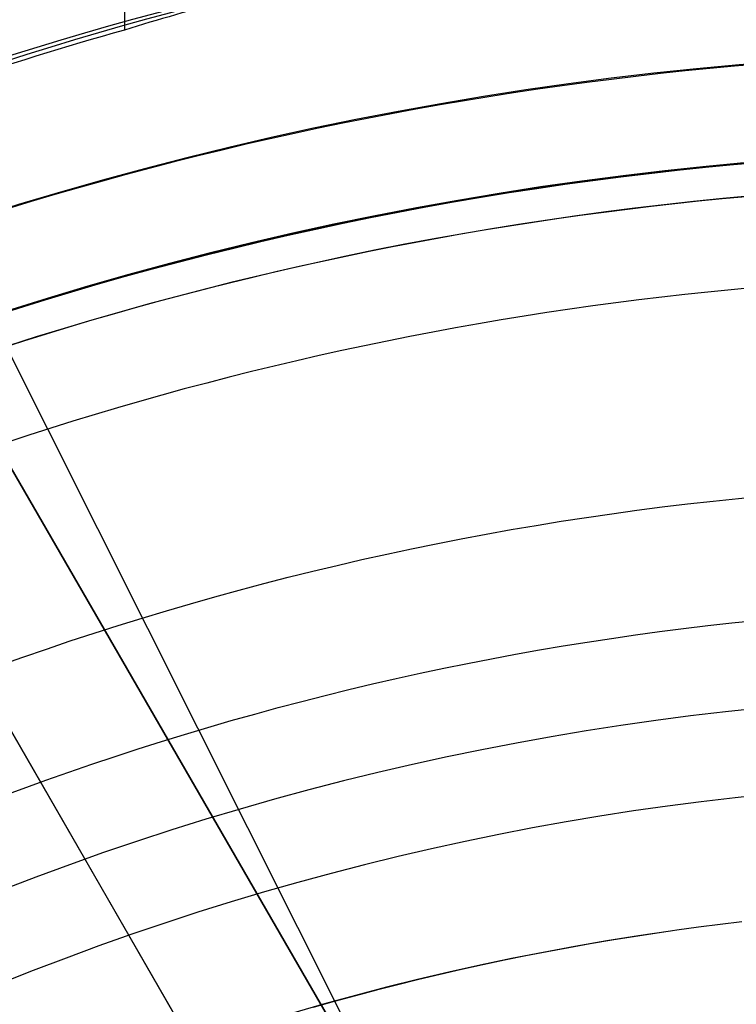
# Model space of a CAD drawing. Extents: x 19499 to 20475, y -6718 to -5871.
# Tile 32 of 60: x 19971 to 19982, y -6362 to -6347. Entities that reach past the tile are written whole.
import ezdxf

# ---------------------------------------------------------------- set-up
doc = ezdxf.new("R2010")
doc.units = 0
doc.layers.get('0').update_dxf_attribs({"linetype": 'CONTINUOUS'})
for name, color, linetype in [('BLANCO_METALICO', 7, 'CONTINUOUS'), ('COLOR', 7, 'CONTINUOUS'), ('LUZ', 7, 'CONTINUOUS')]:
    doc.layers.add(name, color=color, linetype=linetype)

msp = doc.modelspace()

# ---------------------------------------------------------------- linework, layer by layer
msp.add_line((19972.95832383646, -5871.438871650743, 61.05514380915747), (19972.95832382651, -6347.509783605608, 61.05514380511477))
at = {"extrusion": (-0.2249510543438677, -1.11795451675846e-14, 0.9743700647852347)}
msp.add_lwpolyline([(6360.200023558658, 19552.36882843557), (6359.724608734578, 19552.03371077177), (6359.251445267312, 19551.69451949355), (6358.780582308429, 19551.35127798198), (6358.31206871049, 19551.00401044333), (6357.845953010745, 19550.65274190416), (6357.382283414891, 19550.29749820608), (6356.921107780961, 19549.93830600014), (6356.462473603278, 19549.5751927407), (6356.006427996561, 19549.208186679), (6355.553017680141, 19548.83731685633), (6355.102288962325, 19548.46261309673), (6354.654287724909, 19548.08410599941), (6354.209059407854, 19547.7018269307), (6353.766648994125, 19547.31580801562), (6353.327100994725, 19546.92608212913), (6352.890459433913, 19546.53268288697), (6352.456767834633, 19546.13564463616), (6352.026069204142, 19545.73500244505), (6351.598406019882, 19545.33079209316), (6351.173820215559, 19544.92305006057), (6350.752353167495, 19544.51181351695), (6350.334045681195, 19544.09712031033), (6349.918937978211, 19543.67900895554), (6349.507069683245, 19543.25751862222), (6349.098479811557, 19542.83268912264), (6348.693206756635, 19542.40456089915), (6348.291288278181, 19541.97317501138), (6347.892761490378, 19541.53857312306), (6347.497662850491, 19541.10079748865), (6347.106028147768, 19540.6598909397), (6346.717892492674, 19540.21589687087), (6346.333290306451, 19539.76885922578), (6345.952255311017, 19539.31882248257), (6345.574820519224, 19538.86583163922), (6345.20101822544, 19538.4099321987), (6344.830879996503, 19537.95117015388), (6344.464436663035, 19537.48959197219), (6344.101718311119, 19537.02524458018), (6343.742754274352, 19536.55817534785), (6343.387573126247, 19536.08843207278), (6343.036202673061, 19535.61606296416), (6342.688669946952, 19535.14111662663), (6342.345001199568, 19534.66364204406), (6342.005221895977, 19534.18368856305), (6341.669356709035, 19533.70130587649), (6341.33742951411, 19533.21654400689), (6341.009463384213, 19532.72945328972), (6340.685480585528, 19532.24008435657), (6340.365502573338, 19531.7484881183), (6340.049549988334, 19531.25471574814), (6339.737642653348, 19530.75881866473), (6339.429799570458, 19530.26084851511), (6339.1260389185, 19529.76085715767), (6338.826378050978, 19529.25889664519), (6338.530833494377, 19528.75501920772), (6338.239420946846, 19528.24927723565), (6337.952155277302, 19527.74172326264), (6337.669050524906, 19527.23240994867), (6337.390119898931, 19526.72139006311), (6337.115375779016, 19526.2087164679), (6336.844829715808, 19525.69444210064), (6336.578492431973, 19525.17861995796), (6336.31637382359, 19524.66130307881), (6336.058482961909, 19524.14254452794), (6335.804828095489, 19523.62239737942), (6335.555416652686, 19523.10091470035), (6335.310255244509, 19522.5781495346), (6335.069349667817, 19522.0541548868), (6334.832704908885, 19521.52898370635), (6334.600325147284, 19521.00268887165), (6334.372213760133, 19520.4753231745), (6334.148373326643, 19519.94693930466), (6333.928805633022, 19519.41758983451), (6333.713511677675, 19518.88732720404), (6333.502491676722, 19518.35620370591), (6333.295745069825, 19517.82427147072), (6333.093270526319, 19517.29158245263), (6332.895065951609, 19516.75818841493), (6332.701128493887, 19516.22414091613), (6332.511454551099, 19515.68949129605), (6332.326039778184, 19515.15429066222), (6332.144879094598, 19514.61858987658), (6331.967966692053, 19514.08243954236), (6331.795296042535, 19513.54588999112), (6331.626859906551, 19513.00899127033), (6331.462650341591, 19512.47179313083), (6331.302658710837, 19511.93434501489), (6331.146875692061, 19511.39669604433), (6330.995291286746, 19510.85889500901), (6330.847894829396, 19510.32099035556), (6330.70467499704, 19509.78303017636), (6330.565619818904, 19509.24506219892), (6330.430716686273, 19508.70713377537), (6330.299952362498, 19508.1692918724), (6330.173312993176, 19507.6315830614), (6330.050784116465, 19507.09405350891), (6329.932350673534, 19506.55674896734), (6329.817997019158, 19506.01971476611), (6329.70770693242, 19505.48299580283), (6329.601463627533, 19504.94663653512), (6329.499249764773, 19504.41068097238), (6329.401047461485, 19503.87517266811), (6329.306838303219, 19503.34015471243), (6329.216603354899, 19502.80566972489), (6329.130323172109, 19502.27175984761), (6329.047977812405, 19501.73846673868), (6328.969546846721, 19501.20583156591), (6328.895009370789, 19500.67389500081), (6328.824344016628, 19500.14269721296), (6328.757528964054, 19499.61227786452), (6328.694541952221, 19499.0826761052), (6328.635360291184, 19498.5539305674), (6328.579960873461, 19498.02607936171), (6328.528320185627, 19497.49916007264), (6328.480414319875, 19496.97320975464), (6328.436218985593, 19496.44826492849), (6328.39570952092, 19495.9243615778), (6328.358860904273, 19495.40153514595), (6328.325647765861, 19494.87982053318), (6328.296044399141, 19494.35925209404), (6328.270024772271, 19493.83986363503), (6328.247562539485, 19493.32168841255), (6328.228631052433, 19492.80475913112), (6328.213203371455, 19492.28910794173), (6328.201252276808, 19491.77476644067), (6328.192750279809, 19491.26176566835), (6328.187669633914, 19490.75013610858), (6328.185982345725, 19490.23990768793), (6328.187729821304, 19489.7206589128), (6328.192992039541, 19489.1999596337), (6328.201798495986, 19488.67784140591), (6328.214178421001, 19488.15433638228), (6328.23016076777, 19487.62947731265), (6328.249774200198, 19487.10329754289), (6328.273047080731, 19486.57583101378), (6328.300007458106, 19486.0471122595), (6328.330683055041, 19485.51717640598), (6328.36510125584, 19484.98605916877), (6328.403289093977, 19484.45379685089), (6328.445273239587, 19483.9204263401), (6328.491079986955, 19483.38598510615), (6328.540735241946, 19482.85051119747), (6328.594264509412, 19482.31404323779), (6328.651692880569, 19481.77662042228), (6328.713045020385, 19481.23828251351), (6328.778345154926, 19480.69906983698), (6328.847617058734, 19480.15902327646), (6328.920884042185, 19479.61818426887), (6328.998168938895, 19479.076594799), (6329.079494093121, 19478.53429739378), (6329.164881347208, 19477.99133511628), (6329.254352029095, 19477.44775155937), (6329.347926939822, 19476.90359083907), (6329.445626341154, 19476.35889758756), (6329.547469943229, 19475.81371694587), (6329.653476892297, 19475.2680945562), (6329.763665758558, 19474.72207655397), (6329.87805452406, 19474.17570955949), (6329.996660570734, 19473.62904066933), (6330.119500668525, 19473.08211744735), (6330.24659096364, 19472.53498791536), (6330.377946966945, 19471.98770054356), (6330.513583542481, 19471.44030424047), (6330.653514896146, 19470.89284834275), (6330.797754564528, 19470.34538260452), (6330.946315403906, 19469.79795718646), (6331.099209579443, 19469.25062264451), (6331.256448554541, 19468.70342991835), (6331.418043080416, 19468.15643031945), (6331.584003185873, 19467.60967551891), (6331.754338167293, 19467.06321753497), (6331.929056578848, 19466.51710872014), (6332.108166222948, 19465.97140174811), (6332.291674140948, 19465.42614960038), (6332.479586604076, 19464.8814055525), (6332.671909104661, 19464.33722316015), (6332.868646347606, 19463.79365624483), (6333.069802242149, 19463.25075887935), (6333.275379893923, 19462.70858537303), (6333.48538159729, 19462.16719025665), (6333.699808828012, 19461.62662826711), (6333.918662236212, 19461.08695433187), (6334.141941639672, 19460.54822355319), (6334.369646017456, 19460.01049119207), (6334.601773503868, 19459.47381265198), (6334.83832138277, 19458.93824346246), (6335.079286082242, 19458.40383926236), (6335.324663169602, 19457.87065578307), (6335.574447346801, 19457.33874883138), (6335.828632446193, 19456.8081742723), (6336.087211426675, 19456.27898801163), (6336.350176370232, 19455.75124597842), (6336.617518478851, 19455.22500410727), (6336.889228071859, 19454.70031832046), (6337.165294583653, 19454.17724451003), (6337.445706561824, 19453.65583851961), (6337.730451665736, 19453.13615612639), (6338.019516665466, 19452.61825302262), (6338.31288744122, 19452.10218479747), (6338.610548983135, 19451.58800691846), (6338.912485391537, 19451.07577471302), (6339.218679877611, 19450.56554334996), (6339.529114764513, 19450.05736782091), (6339.843771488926, 19449.55130292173), (6340.162630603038, 19449.04740323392), (6340.485671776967, 19448.54572310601), (6340.812873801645, 19448.04631663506), (6341.144214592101, 19447.54923764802), (6341.479671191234, 19447.05453968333), (6341.819219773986, 19446.56227597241), (6342.16283565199, 19446.07249942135), (6342.510493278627, 19445.58526259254), (6342.862166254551, 19445.10061768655), (6343.217827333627, 19444.618616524), (6343.577448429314, 19444.13931052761), (6343.941000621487, 19443.66275070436), (6344.30845416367, 19443.18898762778), (6344.679778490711, 19442.71807142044), (6345.054942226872, 19442.25005173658), (6345.433913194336, 19441.78497774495), (6345.816658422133, 19441.3228981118), (6346.203144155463, 19440.8638609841), (6346.593335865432, 19440.40791397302), (6346.987198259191, 19439.95510413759), (6347.384695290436, 19439.50547796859), (6347.785790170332, 19439.05908137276), (6348.190445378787, 19438.61595965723), (6348.598622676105, 19438.17615751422), (6349.010283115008, 19437.73971900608), (6349.42538705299, 19437.30668755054), (6349.843894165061, 19436.87710590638), (6350.265763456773, 19436.45101615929), (6350.690953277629, 19436.0284597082), (6351.119421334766, 19435.60947725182), (6351.55112470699, 19435.1941087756), (6351.986019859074, 19434.78239353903), (6352.42406265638, 19434.37437006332), (6352.865208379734, 19433.97007611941), (6353.30941174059, 19433.56954871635), (6353.756626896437, 19433.17282409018), (6354.206807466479, 19432.77993769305), (6354.659906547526, 19432.39092418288), (6355.115876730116, 19432.0058174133), (6355.574670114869, 19431.62465042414), (6356.036238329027, 19431.24745543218), (6356.500532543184, 19430.87426382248), (6356.967503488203, 19430.50510614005), (6357.437101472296, 19430.14001208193), (6357.909276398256, 19429.77901048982), (6358.383977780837, 19429.422129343), (6358.861154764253, 19429.06939575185), (6359.340756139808, 19428.72083595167), (6359.822730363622, 19428.37647529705), (6360.307025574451, 19428.03633825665), (6360.793589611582, 19427.70044840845), (6361.282370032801, 19427.3688284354)], dxfattribs=at)
at = {"extrusion": (-0.2249510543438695, -3.015203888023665e-14, 0.9743700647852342)}
msp.add_lwpolyline([(6359.442406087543, 19427.36882843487), (6358.976475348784, 19427.70615198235), (6358.51281594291, 19428.04741172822), (6358.051474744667, 19428.39258390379), (6357.592498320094, 19428.74164396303), (6357.13593291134, 19429.0945665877), (6356.681824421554, 19429.45132569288), (6356.230218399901, 19429.81189443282), (6355.781160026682, 19430.17624520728), (6355.334694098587, 19430.54434966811), (6354.890865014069, 19430.91617872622), (6354.449716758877, 19431.291702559), (6354.011292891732, 19431.67089061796), (6353.57563653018, 19432.05371163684), (6353.14279033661, 19432.44013363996), (6352.71279650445, 19432.83012395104), (6352.285696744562, 19433.22364920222), (6351.861532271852, 19433.62067534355), (6351.440343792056, 19434.02116765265), (6351.022171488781, 19434.42509074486), (6350.607055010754, 19434.83240858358), (6350.195033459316, 19435.24308449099), (6349.786145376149, 19435.65708115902), (6349.380428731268, 19436.07436066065), (6348.977920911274, 19436.49488446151), (6348.578658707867, 19436.91861343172), (6348.182678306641, 19437.34550785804), (6347.790015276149, 19437.77552745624), (6347.400704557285, 19438.20863138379), (6347.014780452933, 19438.64477825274), (6346.632276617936, 19439.0839261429), (6346.253226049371, 19439.52603261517), (6345.877661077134, 19439.97105472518), (6345.505613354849, 19440.41894903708), (6345.137113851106, 19440.8696716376), (6344.772192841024, 19441.32317815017), (6344.410879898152, 19441.77942374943), (6344.05320388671, 19442.23836317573), (6343.699192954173, 19442.69995074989), (6343.348874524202, 19443.1641403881), (6343.002275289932, 19443.63088561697), (6342.659421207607, 19444.10013958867), (6342.320337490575, 19444.57185509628), (6341.985048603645, 19445.04598458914), (6341.653578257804, 19445.52248018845), (6341.325949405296, 19446.00129370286), (6341.002184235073, 19446.4823766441), (6340.682304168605, 19446.96568024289), (6340.366329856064, 19447.45115546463), (6340.054281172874, 19447.93875302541), (6339.746177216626, 19448.42842340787), (6339.442036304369, 19448.92011687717), (6339.141875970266, 19449.41378349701), (6338.845712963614, 19449.90937314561), (6338.553563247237, 19450.40683553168), (6338.265441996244, 19450.90612021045), (6337.981363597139, 19451.40717659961), (6337.701341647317, 19451.90995399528), (6337.4253889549, 19452.41440158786), (6337.153517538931, 19452.92046847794), (6336.885738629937, 19453.42810369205), (6336.622062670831, 19453.93725619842), (6336.362499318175, 19454.44787492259), (6336.107057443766, 19454.95990876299), (6335.855745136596, 19455.47330660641), (6335.608569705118, 19455.98801734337), (6335.365537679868, 19456.50398988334), (6335.126654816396, 19457.02117316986), (6334.891926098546, 19457.53951619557), (6334.661355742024, 19458.05896801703), (6334.434947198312, 19458.57947776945), (6334.212703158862, 19459.10099468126), (6333.994625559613, 19459.62346808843), (6333.780715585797, 19460.14684744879), (6333.57097367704, 19460.67108235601), (6333.365399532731, 19461.19612255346), (6333.163992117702, 19461.72191794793), (6332.96674966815, 19462.24841862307), (6332.773669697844, 19462.77557485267), (6332.58474900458, 19463.30333711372), (6332.399983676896, 19463.83165609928), (6332.219369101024, 19464.36048273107), (6332.042899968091, 19464.88976817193), (6331.870570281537, 19465.41946383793), (6331.702373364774, 19465.94952141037), (6331.538301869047, 19466.47989284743), (6331.378347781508, 19467.01053039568), (6331.222502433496, 19467.54138660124), (6331.070756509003, 19468.07241432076), (6330.923100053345, 19468.60356673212), (6330.779522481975, 19469.13479734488), (6330.640012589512, 19469.66606001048), (6330.504558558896, 19470.19730893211), (6330.373147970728, 19470.72849867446), (6330.245767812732, 19471.25958417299), (6330.122404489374, 19471.79052074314), (6330.003043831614, 19472.32126408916), (6329.887671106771, 19472.85177031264), (6329.776271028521, 19473.38199592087), (6329.668827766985, 19473.91189783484), (6329.565324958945, 19474.44143339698), (6329.465745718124, 19474.97056037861), (6329.370072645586, 19475.49923698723), (6329.278287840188, 19476.02742187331), (6329.190372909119, 19476.55507413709), (6329.1063089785, 19477.08215333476), (6329.026076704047, 19477.60861948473), (6328.949656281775, 19478.13443307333), (6328.87702745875, 19478.65955506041), (6328.80816954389, 19479.18394688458), (6328.743061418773, 19479.70757046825), (6328.681681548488, 19480.2303882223), (6328.624007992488, 19480.75236305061), (6328.570018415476, 19481.27345835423), (6328.51969009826, 19481.79363803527), (6328.472999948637, 19482.31286650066), (6328.429924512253, 19482.83110866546), (6328.390439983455, 19483.34832995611), (6328.354522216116, 19483.86449631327), (6328.322146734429, 19484.37957419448), (6328.293288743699, 19484.89353057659), (6328.267923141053, 19485.40633295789), (6328.246024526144, 19485.91794936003), (6328.227567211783, 19486.42834832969), (6328.212525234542, 19486.93749894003), (6328.20087236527, 19487.44537079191), (6328.19258211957, 19487.95193401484), (6328.187627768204, 19488.45715926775), (6328.185982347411, 19488.96101773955), (6328.187775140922, 19489.48695627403), (6328.193174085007, 19490.0143824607), (6328.202209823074, 19490.54326349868), (6328.214912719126, 19491.07356595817), (6328.231312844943, 19491.60525578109), (6328.251439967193, 19492.1382982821), (6328.275323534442, 19492.67265814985), (6328.302992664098, 19493.2082994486), (6328.334476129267, 19493.74518562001), (6328.369802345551, 19494.28327948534), (6328.408999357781, 19494.82254324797), (6328.452094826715, 19495.36293849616), (6328.499116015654, 19495.90442620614), (6328.550089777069, 19496.44696674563), (6328.605042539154, 19496.99051987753), (6328.664000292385, 19497.53504476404), (6328.726988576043, 19498.08049997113), (6328.794032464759, 19498.62684347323), (6328.865156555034, 19499.17403265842), (6328.94038495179, 19499.72202433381), (6329.01974125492, 19500.27077473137), (6329.10324854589, 19500.82023951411), (6329.190929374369, 19501.37037378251), (6329.282805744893, 19501.92113208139), (6329.378899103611, 19502.47246840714), (6329.479230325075, 19503.02433621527), (6329.583819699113, 19503.57668842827), (6329.692686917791, 19504.12947744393), (6329.805851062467, 19504.68265514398), (6329.923330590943, 19505.23617290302), (6330.045143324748, 19505.78998159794), (6330.171306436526, 19506.34403161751), (6330.301836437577, 19506.89827287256), (6330.436749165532, 19507.45265480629), (6330.57605977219, 19508.0071264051), (6330.719782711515, 19508.56163620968), (6330.867931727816, 19509.11613232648), (6331.020519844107, 19509.67056243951), (6331.177559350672, 19510.22487382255), (6331.339061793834, 19510.77901335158), (6331.505037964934, 19511.33292751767), (6331.675497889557, 19511.88656244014), (6331.85045081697, 19512.43986388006), (6332.029905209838, 19512.99277725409), (6332.213868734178, 19513.54524764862), (6332.402348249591, 19514.09721983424), (6332.595349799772, 19514.64863828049), (6332.792878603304, 19515.19944717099), (6332.994939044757, 19515.74959041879), (6333.201534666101, 19516.29901168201), (6333.412668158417, 19516.84765437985), (6333.62834135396, 19517.39546170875), (6333.848555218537, 19517.94237665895), (6334.073309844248, 19518.4883420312), (6334.302604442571, 19519.03330045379), (6334.536437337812, 19519.57719439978), (6334.774805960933, 19520.11996620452), (6335.017706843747, 19520.66155808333), (6335.265135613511, 19521.20191214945), (6335.517086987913, 19521.74097043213), (6335.773554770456, 19522.27867489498), (6336.034531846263, 19522.81496745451), (6336.30001017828, 19523.34978999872), (6336.569980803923, 19523.88308440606), (6336.844433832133, 19524.4147925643), (6337.123358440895, 19524.94485638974), (6337.406742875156, 19525.47321784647), (6337.694574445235, 19525.99981896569), (6337.986839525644, 19526.5246018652), (6338.283523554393, 19527.047508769), (6338.584611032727, 19527.56848202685), (6338.890085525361, 19528.08746413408), (6339.199929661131, 19528.60439775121), (6339.514125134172, 19529.11922572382), (6339.832652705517, 19529.63189110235), (6340.1554922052, 19530.14233716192), (6340.482622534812, 19530.6505074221), (6340.814021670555, 19531.15634566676), (6341.14966666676, 19531.6597959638), (6341.489533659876, 19532.16080268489), (6341.833597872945, 19532.6593105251), (6342.181833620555, 19533.15526452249), (6342.534214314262, 19533.64861007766), (6342.890712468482, 19534.13929297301), (6343.251299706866, 19534.62725939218), (6343.615946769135, 19535.11245593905), (6343.984623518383, 19535.59482965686), (6344.357298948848, 19536.07432804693), (6344.733941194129, 19536.55089908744), (6345.114517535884, 19537.02449125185), (6345.498994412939, 19537.49505352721), (6345.887337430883, 19537.96253543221), (6346.279511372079, 19538.42688703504), (6346.67548020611, 19538.888058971), (6347.075207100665, 19539.34600245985), (6347.47865443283, 19539.80066932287), (6347.885783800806, 19540.25201199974), (6348.29655603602, 19540.69998356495), (6348.710931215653, 19541.14453774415), (6349.128868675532, 19541.58562892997), (6349.550327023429, 19542.02321219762), (6349.975264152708, 19542.45724332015), (6350.403637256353, 19542.88767878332), (6350.835402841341, 19543.31447580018), (6351.270516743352, 19543.73759232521), (6351.708934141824, 19544.15698706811), (6352.150609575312, 19544.57261950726), (6352.595496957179, 19544.98444990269), (6353.043549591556, 19545.39243930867), (6353.494720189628, 19545.79654958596), (6353.948960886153, 19546.19674341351), (6354.406223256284, 19546.59298429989), (6354.866458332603, 19546.98523659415), (6355.329616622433, 19547.37346549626), (6355.795648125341, 19547.7576370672), (6356.26450235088, 19548.13771823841), (6356.736128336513, 19548.51367682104), (6357.210474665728, 19548.88548151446), (6357.687489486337, 19549.25310191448), (6358.167120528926, 19549.61650852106), (6358.649315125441, 19549.97567274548), (6359.134020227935, 19550.33056691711), (6359.621182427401, 19550.68116428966), (6360.110747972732, 19551.02743904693), (6360.602662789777, 19551.36936630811), (6361.09687250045, 19551.70692213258), (6361.593322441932, 19552.04008352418), (6362.091957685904, 19552.36882843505)], dxfattribs=at)
at = {"extrusion": (-0.22495105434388, -7.42592876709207e-14, 0.9743700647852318)}
msp.add_lwpolyline([(6365.65021169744, 19427.3688284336), (6365.139662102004, 19427.67779683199), (6364.631116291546, 19427.99146154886), (6364.124634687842, 19428.30980361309), (6363.620277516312, 19428.63280297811), (6363.1181047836, 19428.96043852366), (6362.618176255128, 19429.2926880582), (6362.120551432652, 19429.62952832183), (6361.625289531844, 19429.97093498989), (6361.132449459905, 19430.31688267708), (6360.642089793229, 19430.66734494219), (6360.154268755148, 19431.02229429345), (6359.669044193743, 19431.38170219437), (6359.186473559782, 19431.74553907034), (6358.706613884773, 19432.11377431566), (6358.229521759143, 19432.48637630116), (6357.755253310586, 19432.86331238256), (6357.283864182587, 19433.2445489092), (6356.81540951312, 19433.63005123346), (6356.349943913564, 19434.01978372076), (6355.887521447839, 19434.41370976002), (6355.428195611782, 19434.81179177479), (6354.97201931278, 19435.21399123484), (6354.519044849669, 19435.62026866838), (6354.069323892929, 19436.03058367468), (6353.622907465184, 19436.4448949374), (6353.179845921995, 19436.86316023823), (6352.740188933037, 19437.2853364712), (6352.303985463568, 19437.71137965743), (6351.871283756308, 19438.14124496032), (6351.442131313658, 19438.57488670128), (6351.016574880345, 19439.01225837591), (6350.594660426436, 19439.45331267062), (6350.176433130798, 19439.89800147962), (6349.761937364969, 19440.34627592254), (6349.351216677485, 19440.79808636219), (6348.944313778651, 19441.25338242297), (6348.541270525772, 19441.71211300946), (6348.142127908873, 19442.17422632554), (6347.746926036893, 19442.63966989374), (6347.355704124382, 19443.10839057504), (6346.968500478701, 19443.58033458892), (6346.585352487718, 19444.05544753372), (6346.206296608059, 19444.53367440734), (6345.83136835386, 19445.01495962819), (6345.460602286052, 19445.49924705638), (6345.094032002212, 19445.98648001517), (6344.731690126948, 19446.47660131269), (6344.37360830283, 19446.96955326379), (6344.019817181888, 19447.4652777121), (6343.670346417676, 19447.96371605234), (6343.32522465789, 19448.46480925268), (6342.984479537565, 19448.96849787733), (6342.648137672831, 19449.47472210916), (6342.316224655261, 19449.98342177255), (6341.988765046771, 19450.49453635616), (6341.665782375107, 19451.00800503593), (6341.34729912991, 19451.52376669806), (6341.033336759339, 19452.04175996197), (6340.723915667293, 19452.5619232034), (6340.419055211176, 19453.08419457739), (6340.118773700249, 19453.60851204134), (6339.823088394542, 19454.13481337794), (6339.53201550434, 19454.66303621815), (6339.245570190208, 19455.19311806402), (6338.963766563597, 19455.72499631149), (6338.686617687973, 19456.25860827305), (6338.41413558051, 19456.7938912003), (6338.146331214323, 19457.33078230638), (6337.883214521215, 19457.86921878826), (6337.624794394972, 19458.40913784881), (6337.371078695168, 19458.9504767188), (6337.122074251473, 19459.4931726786), (6336.877786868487, 19460.03716307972), (6336.638221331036, 19460.58238536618), (6336.403381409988, 19461.1287770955), (6336.173269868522, 19461.67627595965), (6335.947888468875, 19462.22481980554), (6335.727237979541, 19462.77434665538), (6335.511318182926, 19463.32479472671), (6335.300127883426, 19463.87610245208), (6335.093664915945, 19464.42820849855), (6334.891926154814, 19464.98105178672), (6334.694907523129, 19465.5345715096), (6334.502604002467, 19466.088707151), (6334.315009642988, 19466.64339850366), (6334.132117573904, 19467.198585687), (6333.95392001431, 19467.75420916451), (6333.780408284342, 19468.31020976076), (6333.611572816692, 19468.86652867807), (6333.447403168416, 19469.42310751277), (6333.28788803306, 19469.97988827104), (6333.133015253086, 19470.53681338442), (6332.982771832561, 19471.09382572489), (6332.837143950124, 19471.6508686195), (6332.696116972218, 19472.20788586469), (6332.559675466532, 19472.76482174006), (6332.427803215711, 19473.32162102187), (6332.300483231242, 19473.87822899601), (6332.177697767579, 19474.43459147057), (6332.05942833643, 19474.99065478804), (6331.945655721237, 19475.54636583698), (6331.836359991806, 19476.10167206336), (6331.731520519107, 19476.65652148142), (6331.631115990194, 19477.2108626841), (6331.535124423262, 19477.76464485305), (6331.443523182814, 19478.31781776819), (6331.356288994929, 19478.87033181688), (6331.273397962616, 19479.42213800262), (6331.194825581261, 19479.97318795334), (6331.120546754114, 19480.52343392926), (6331.05053580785, 19481.07282883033), (6330.984766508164, 19481.62132620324), (6330.923212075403, 19482.16888024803), (6330.865845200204, 19482.71544582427), (6330.81263805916, 19483.26097845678), (6330.76356233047, 19483.80543434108), (6330.718589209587, 19484.34877034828), (6330.677689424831, 19484.89094402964), (6330.640833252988, 19485.43191362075), (6330.607990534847, 19485.97163804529), (6330.579130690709, 19486.5100769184), (6330.554222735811, 19487.04719054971), (6330.533235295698, 19487.58293994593), (6330.516136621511, 19488.11728681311), (6330.502894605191, 19488.65019355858), (6330.493476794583, 19489.18162329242), (6330.487850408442, 19489.71153982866), (6330.48598235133, 19490.23990768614), (6330.487781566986, 19490.75844860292), (6330.493200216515, 19491.27848183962), (6330.502269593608, 19491.79997387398), (6330.515020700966, 19492.32289052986), (6330.531484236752, 19492.84719697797), (6330.551690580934, 19493.3728577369), (6330.575669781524, 19493.89983667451), (6330.603451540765, 19494.42809700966), (6330.635065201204, 19494.95760131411), (6330.670539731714, 19495.48831151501), (6330.709903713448, 19496.02018889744), (6330.753185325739, 19496.55319410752), (6330.800412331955, 19497.08728715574), (6330.851612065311, 19497.62242742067), (6330.906811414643, 19498.158573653), (6330.966036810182, 19498.69568398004), (6331.029314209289, 19499.23371591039), (6331.096669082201, 19499.77262633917), (6331.168126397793, 19500.3123715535), (6331.243710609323, 19500.85290723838), (6331.323445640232, 19501.39418848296), (6331.407354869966, 19501.93616978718), (6331.495461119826, 19502.47880506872), (6331.587786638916, 19503.0220476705), (6331.684353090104, 19503.56585036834), (6331.7851815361, 19504.11016537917), (6331.890292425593, 19504.65494436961), (6331.999705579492, 19505.20013846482), (6332.113440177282, 19505.74569825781), (6332.231514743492, 19506.29157381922), (6332.353947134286, 19506.83771470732), (6332.48075452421, 19507.38406997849), (6332.611953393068, 19507.93058819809), (6332.747559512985, 19508.47721745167), (6332.887587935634, 19509.02390535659), (6333.032052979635, 19509.570599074), (6333.180968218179, 19510.11724532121), (6333.334346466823, 19510.66379038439), (6333.492199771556, 19511.21018013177), (6333.65453939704, 19511.75636002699), (6333.821375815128, 19512.30227514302), (6333.99271869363, 19512.84787017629), (6334.168576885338, 19513.39308946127), (6334.348958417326, 19513.93787698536), (6334.53387048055, 19514.48217640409), (6334.723319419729, 19515.02593105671), (6334.917310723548, 19515.56908398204), (6335.115849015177, 19516.11157793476), (6335.318938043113, 19516.65335540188), (6335.526580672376, 19517.19435861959), (6335.738778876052, 19517.73452959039), (6335.955533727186, 19518.27381010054), (6336.176845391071, 19518.81214173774), (6336.402713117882, 19519.34946590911), (6336.633135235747, 19519.88572385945), (6336.868109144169, 19520.42085668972), (6337.107631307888, 19520.95480537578), (6337.351697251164, 19521.48751078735), (6337.600301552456, 19522.01891370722), (6337.853437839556, 19522.54895485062), (6338.111098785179, 19523.07757488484), (6338.373276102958, 19523.60471444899), (6338.639960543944, 19524.13031417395), (6338.911141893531, 19524.65431470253), (6339.186808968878, 19525.17665670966), (6339.466949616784, 19525.69728092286), (6339.751550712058, 19526.21612814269), (6340.040598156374, 19526.73313926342), (6340.334076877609, 19527.24825529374), (6340.631970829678, 19527.76141737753), (6340.934262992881, 19528.27256681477), (6341.240935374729, 19528.78164508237), (6341.551969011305, 19529.28859385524), (6341.867343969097, 19529.79335502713), (6342.187039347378, 19530.2958707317), (6342.51103328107, 19530.7960833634), (6342.839302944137, 19531.29393559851), (6343.171824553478, 19531.78937041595), (6343.508573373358, 19532.28233111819), (6343.849523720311, 19532.77276135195), (6344.194648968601, 19533.26060512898), (6344.543921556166, 19533.74580684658), (6344.897312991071, 19534.22831130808), (6345.254793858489, 19534.70806374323), (6345.61633382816, 19535.18500982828), (6345.981901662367, 19535.65909570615), (6346.351465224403, 19536.13026800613), (6346.724991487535, 19536.59847386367), (6347.102446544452, 19537.06366093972), (6347.483795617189, 19537.52577744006), (6347.869003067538, 19537.98477213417), (6348.258032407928, 19538.44059437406), (6348.650846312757, 19538.89319411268), (6349.047406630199, 19539.34252192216), (6349.447674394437, 19539.78852901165), (6349.851609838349, 19540.23116724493), (6350.259172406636, 19540.67038915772), (6350.670320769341, 19541.10614797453), (6351.085012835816, 19541.5383976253), (6351.503205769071, 19541.96709276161), (6351.924856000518, 19542.39218877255), (6352.3499192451, 19542.81364180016), (6352.778350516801, 19543.23140875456), (6353.210104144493, 19543.64544732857), (6353.645133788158, 19544.05571601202), (6354.083392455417, 19544.46217410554), (6354.524832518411, 19544.86478173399), (6354.96940573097, 19545.26349985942), (6355.417063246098, 19545.65829029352), (6355.867755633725, 19546.04911570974), (6356.32143289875, 19546.4359396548), (6356.77804449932, 19546.81872655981), (6357.237539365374, 19547.1974417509), (6357.699865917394, 19547.5720514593), (6358.164972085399, 19547.94252283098), (6358.632805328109, 19548.30882393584), (6359.103312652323, 19548.67092377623), (6359.576440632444, 19549.02879229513), (6360.052135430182, 19549.3824003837), (6360.530342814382, 19549.73171988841), (6361.011008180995, 19550.07672361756), (6361.49407657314, 19550.4173853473), (6361.979492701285, 19550.7536798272), (6362.467200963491, 19551.08558278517), (6362.957145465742, 19551.41307093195), (6363.449270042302, 19551.73612196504), (6363.943518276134, 19552.05471457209), (6364.439833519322, 19552.36882843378)], dxfattribs=at)
at = {"extrusion": (-0.2249510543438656, 5.193090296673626e-14, 0.9743700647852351)}
msp.add_lwpolyline([(6365.957210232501, 19552.0150576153), (6365.443096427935, 19551.70746831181), (6364.93096886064, 19551.39512772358), (6364.420888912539, 19551.07805444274), (6363.912917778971, 19550.75626815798), (6363.40711644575, 19550.42978965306), (6362.903545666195, 19550.09864080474), (6362.402265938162, 19549.76284458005), (6361.903337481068, 19549.42242503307), (6361.406820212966, 19549.07740730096), (6360.912773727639, 19548.72781759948), (6360.421257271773, 19548.37368321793), (6359.932329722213, 19548.01503251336), (6359.446049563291, 19547.65189490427), (6358.962474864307, 19547.28430086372), (6358.481663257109, 19546.91228191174), (6358.003671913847, 19546.53587060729), (6357.52855752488, 19546.15510053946), (6357.056376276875, 19545.77000631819), (6356.587183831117, 19545.38062356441), (6356.121035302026, 19544.98698889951), (6355.657985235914, 19544.58913993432), (6355.198087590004, 19544.18711525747), (6354.74139571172, 19543.78095442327), (6354.287962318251, 19543.37069793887), (6353.837839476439, 19542.95638725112), (6353.391078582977, 19542.53806473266), (6352.947730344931, 19542.11577366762), (6352.507844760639, 19541.68955823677), (6352.071471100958, 19541.25946350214), (6351.638657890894, 19540.82553539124), (6351.209452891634, 19540.38782068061), (6350.783903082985, 19539.94636697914), (6350.362054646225, 19539.50122271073), (6349.943952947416, 19539.05243709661), (6349.52964252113, 19538.60006013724), (6349.119167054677, 19538.14414259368), (6348.712569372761, 19537.68473596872), (6348.309891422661, 19537.2218924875), (6347.911174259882, 19536.7556650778), (6347.516458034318, 19536.28610734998), (6347.125781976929, 19535.81327357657), (6346.739184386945, 19535.33721867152), (6346.356702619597, 19534.85799816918), (6345.978373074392, 19534.37566820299), (6345.604231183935, 19533.89028548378), (6345.234311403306, 19533.40190727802), (6344.8686472, 19532.91059138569), (6344.507271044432, 19532.41639611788), (6344.150214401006, 19531.91938027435), (6343.797507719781, 19531.41960312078), (6343.449180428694, 19530.9171243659), (6343.105260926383, 19530.41200413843), (6342.765776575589, 19529.90430296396), (6342.430753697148, 19529.39408174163), (6342.100217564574, 19528.88140172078), (6341.774192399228, 19528.36632447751), (6341.452701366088, 19527.84891189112), (6341.135766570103, 19527.32922612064), (6340.823409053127, 19526.80732958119), (6340.515648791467, 19526.28328492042), (6340.212504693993, 19525.75715499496), (6339.913994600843, 19525.22900284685), (6339.620135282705, 19524.69889168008), (6339.330942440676, 19524.16688483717), (6339.046430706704, 19523.6330457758), (6338.766613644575, 19523.0974380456), (6338.49150375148, 19522.56012526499), (6338.221112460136, 19522.02117109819), (6337.955450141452, 19521.4806392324), (6337.694526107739, 19520.93859335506), (6337.438348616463, 19520.39509713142), (6337.186924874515, 19519.85021418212), (6336.94026104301, 19519.3040080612), (6336.69836224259, 19518.75654223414), (6336.461232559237, 19518.2078800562), (6336.228875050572, 19517.65808475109), (6336.001291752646, 19517.10721938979), (6335.778483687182, 19516.55534686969), (6335.560450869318, 19516.00252989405), (6335.347192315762, 19515.4488309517), (6335.138706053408, 19514.89431229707), (6334.934989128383, 19514.33903593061), (6334.7360376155, 19513.78306357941), (6334.541846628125, 19513.22645667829), (6334.352410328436, 19512.66927635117), (6334.167721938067, 19512.11158339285), (6333.987773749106, 19511.55343825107), (6333.812557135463, 19510.99490100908), (6333.642062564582, 19510.43603136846), (6333.476279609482, 19509.87688863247), (6333.315196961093, 19509.31753168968), (6333.158802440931, 19508.75801899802), (6333.007083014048, 19508.19840856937), (6332.860024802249, 19507.6387579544), (6332.717613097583, 19507.07912422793), (6332.579832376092, 19506.51956397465), (6332.446666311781, 19505.96013327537), (6332.318097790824, 19505.40088769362), (6332.194108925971, 19504.84188226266), (6332.074681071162, 19504.28317147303), (6331.959794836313, 19503.72480926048), (6331.849430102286, 19503.1668489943), (6331.743566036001, 19502.60934346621), (6331.642181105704, 19502.05234487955), (6331.545253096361, 19501.49590483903), (6331.452759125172, 19500.94007434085), (6331.364675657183, 19500.38490376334), (6331.280978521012, 19499.83044285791), (6331.20164292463, 19499.27674074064), (6331.126643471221, 19498.72384588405), (6331.055954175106, 19498.17180610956), (6330.989548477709, 19497.62066858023), (6330.927399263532, 19497.07047979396), (6330.869478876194, 19496.52128557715), (6330.815759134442, 19495.97313107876), (6330.766211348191, 19495.4260607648), (6330.720806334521, 19494.88011841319), (6330.67951443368, 19494.33534710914), (6330.642305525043, 19493.79178924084), (6330.609149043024, 19493.24948649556), (6330.580013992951, 19492.70847985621), (6330.554868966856, 19492.16880959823), (6330.533682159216, 19491.63051528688), (6330.516421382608, 19491.09363577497), (6330.503054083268, 19490.55820920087), (6330.493547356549, 19490.02427298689), (6330.487867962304, 19489.49186383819), (6330.485982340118, 19488.96101774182), (6330.487734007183, 19488.44937446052), (6330.493009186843, 19487.93627781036), (6330.501837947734, 19487.4217599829), (6330.514250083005, 19486.90585378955), (6330.530275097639, 19486.38859266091), (6330.549942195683, 19485.87001064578), (6330.573280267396, 19485.35014240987), (6330.600317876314, 19484.8290232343), (6330.631083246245, 19484.30668901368), (6330.665604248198, 19483.78317625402), (6330.703908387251, 19483.25852207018), (6330.746022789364, 19482.73276418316), (6330.791974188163, 19482.20594091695), (6330.841788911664, 19481.67809119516), (6330.895492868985, 19481.14925453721), (6330.953111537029, 19480.61947105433), (6331.014669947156, 19480.08878144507), (6331.080192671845, 19479.55722699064), (6331.149703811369, 19479.02484954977), (6331.223226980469, 19478.49169155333), (6331.300785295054, 19477.95779599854), (6331.382401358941, 19477.42320644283), (6331.468097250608, 19476.88796699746), (6331.557894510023, 19476.35212232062), (6331.651814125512, 19475.81571761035), (6331.749876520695, 19475.27879859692), (6331.852101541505, 19474.7414115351), (6331.958508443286, 19474.20360319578), (6332.069115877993, 19473.6654208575), (6332.183941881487, 19473.12691229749), (6332.303003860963, 19472.58812578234), (6332.426318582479, 19472.04911005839), (6332.553902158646, 19471.50991434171), (6332.685770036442, 19470.97058830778), (6332.821936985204, 19470.43118208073), (6332.962417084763, 19469.89174622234), (6333.107223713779, 19469.35233172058), (6333.25636953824, 19468.81298997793), (6333.409866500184, 19468.27377279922), (6333.567725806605, 19467.73473237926), (6333.729957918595, 19467.19592129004), (6333.896572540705, 19466.65739246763), (6334.067578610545, 19466.11919919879), (6334.242984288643, 19465.5813951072), (6334.422796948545, 19465.04403413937), (6334.60702316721, 19464.50717055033), (6334.79566871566, 19463.97085888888), (6334.98873854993, 19463.43515398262), (6335.186236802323, 19462.90011092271), (6335.388166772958, 19462.36578504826), (6335.594530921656, 19461.8322319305), (6335.805330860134, 19461.29950735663), (6336.020567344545, 19460.76766731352), (6336.240240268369, 19460.23676797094), (6336.464348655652, 19459.70686566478), (6336.692890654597, 19459.17801687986), (6336.925863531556, 19458.65027823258), (6337.163263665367, 19458.12370645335), (6337.405086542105, 19457.59835836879), (6337.651326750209, 19457.07429088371), (6337.901977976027, 19456.55156096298), (6338.157032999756, 19456.0302256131), (6338.416483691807, 19455.51034186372), (6338.68032100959, 19454.99196674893), (6338.948534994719, 19454.47515728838), (6339.221114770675, 19453.95997046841), (6339.498048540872, 19453.44646322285), (6339.7793235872, 19452.93469241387), (6340.064926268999, 19452.42471481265), (6340.354842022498, 19451.91658708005), (6340.649055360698, 19451.41036574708), (6340.947549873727, 19450.90610719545), (6341.25030822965, 19450.40386763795), (6341.557312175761, 19449.90370309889), (6341.868542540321, 19449.40566939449), (6342.183979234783, 19448.90982211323), (6342.503601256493, 19448.41621659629), (6342.827386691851, 19447.92490791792), (6343.155312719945, 19447.43595086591), (6343.487355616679, 19446.94939992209), (6343.823490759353, 19446.46530924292), (6344.163692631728, 19445.98373264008), (6344.507934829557, 19445.50472356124), (6344.856190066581, 19445.02833507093), (6345.208430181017, 19444.55461983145), (6345.564626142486, 19444.08363008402), (6345.924748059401, 19443.61541762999), (6346.288765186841, 19443.15003381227), (6346.65664593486, 19442.68752949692), (6347.028357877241, 19442.22795505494), (6347.403867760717, 19441.77136034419), (6347.783141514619, 19441.31779469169), (6348.166144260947, 19440.86730687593), (6348.552840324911, 19440.41994510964), (6348.943193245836, 19439.97575702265), (6349.33716578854, 19439.53478964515), (6349.734719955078, 19439.09708939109), (6350.135816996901, 19438.66270204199), (6350.540417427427, 19438.23167273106), (6350.948481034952, 19437.80404592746), (6351.35996689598, 19437.37986542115), (6351.774833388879, 19436.95917430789), (6352.193038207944, 19436.54201497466), (6352.614538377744, 19436.12842908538), (6353.039290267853, 19435.71845756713), (6353.467249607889, 19435.31214059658), (6353.898371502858, 19434.90951758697), (6354.332610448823, 19434.51062717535), (6354.769920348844, 19434.11550721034), (6355.210254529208, 19433.72419474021), (6355.653565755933, 19433.33672600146), (6356.099806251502, 19432.95313640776), (6356.548927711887, 19432.57346053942), (6357.00088132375, 19432.19773213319), (6357.455617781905, 19431.82598407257), (6357.913087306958, 19431.45824837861), (6358.373239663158, 19431.09455620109), (6358.836024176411, 19430.73493781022), (6359.301389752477, 19430.37942258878), (6359.769284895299, 19430.02803902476), (6360.239657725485, 19429.68081470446), (6360.712455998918, 19429.33777630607), (6361.187627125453, 19428.99894959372), (6361.665118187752, 19428.66435941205), (6362.144875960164, 19428.33402968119), (6362.626846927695, 19428.00798339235), (6363.110977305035, 19427.68624260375), (6363.59721305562, 19427.36882843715)], dxfattribs=at)
for points in [[(19982.5995193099, -6348.028067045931), (19982.22505091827, -6348.060131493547), (19981.85081123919, -6348.09480441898), (19981.47681915, -6348.132084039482), (19981.10309352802, -6348.171968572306), (19980.72965325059, -6348.214456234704), (19980.35651719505, -6348.259545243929), (19979.98370423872, -6348.307233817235), (19979.61123325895, -6348.357520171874), (19979.23912313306, -6348.410402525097), (19978.86739273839, -6348.465879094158), (19978.49606095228, -6348.52394809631), (19978.12514665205, -6348.584607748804), (19977.75466871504, -6348.647856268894), (19977.38464601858, -6348.713691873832), (19977.01509744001, -6348.782112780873), (19976.64604185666, -6348.853117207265), (19976.27749814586, -6348.926703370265), (19975.90948518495, -6349.002869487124), (19975.54202185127, -6349.081613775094), (19975.17512702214, -6349.162934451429), (19974.80881957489, -6349.24682973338), (19974.44311838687, -6349.3332978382), (19974.0780423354, -6349.422336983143), (19973.71361029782, -6349.513945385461), (19973.34984115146, -6349.608121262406), (19972.98675377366, -6349.70486283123), (19972.62436704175, -6349.804168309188), (19972.26269983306, -6349.906035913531), (19971.90177102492, -6350.010463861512), (19971.54159949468, -6350.117450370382), (19971.18220411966, -6350.226993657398)], [(19982.40158645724, -6350.043289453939), (19982.04125346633, -6350.076673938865), (19981.6811588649, -6350.112568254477), (19981.32132082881, -6350.150970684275), (19980.96175753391, -6350.191879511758), (19980.60248715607, -6350.235293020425), (19980.24352787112, -6350.281209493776), (19979.88489785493, -6350.32962721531), (19979.52661528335, -6350.380544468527), (19979.16869833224, -6350.433959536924), (19978.81116517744, -6350.489870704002), (19978.45403399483, -6350.548276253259), (19978.09732296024, -6350.609174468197), (19977.74105024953, -6350.672563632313), (19977.38523403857, -6350.738442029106), (19977.0298925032, -6350.806807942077), (19976.67504381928, -6350.877659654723), (19976.32070616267, -6350.950995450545), (19975.96689770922, -6351.026813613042), (19975.61363663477, -6351.105112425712), (19975.2609411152, -6351.185890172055), (19974.90882932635, -6351.269145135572), (19974.55731944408, -6351.35487559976), (19974.20642964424, -6351.443079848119), (19973.85617810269, -6351.533756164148), (19973.50658299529, -6351.626902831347), (19973.15766249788, -6351.722518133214), (19972.80943478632, -6351.82060035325), (19972.46191803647, -6351.921147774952), (19972.11513042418, -6352.024158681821), (19971.76909012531, -6352.129631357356), (19971.4238148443, -6352.237562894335), (19971.07932039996, -6352.347945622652)], [(19982.52448991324, -6351.42395744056), (19982.17383871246, -6351.456444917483), (19981.82341949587, -6351.491374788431), (19981.47324995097, -6351.528745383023), (19981.12334776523, -6351.568555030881), (19980.77373062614, -6351.610802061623), (19980.42441622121, -6351.655484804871), (19980.0754222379, -6351.702601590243), (19979.72676636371, -6351.752150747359), (19979.37846628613, -6351.80413060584), (19979.03053969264, -6351.858539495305), (19978.68300427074, -6351.915375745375), (19978.3358777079, -6351.974637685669), (19977.98917769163, -6352.036323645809), (19977.64292190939, -6352.10043195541), (19977.29712804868, -6352.166960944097), (19976.951813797, -6352.235908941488), (19976.60699684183, -6352.307274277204), (19976.26269487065, -6352.381055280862), (19975.91892557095, -6352.457250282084), (19975.57570663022, -6352.53585761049), (19975.23305573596, -6352.6168755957), (19974.89099057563, -6352.700302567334), (19974.54952883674, -6352.786136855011), (19974.20868820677, -6352.874376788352), (19973.86848637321, -6352.965020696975), (19973.52894102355, -6353.058066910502), (19973.19006984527, -6353.153513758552), (19972.85189052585, -6353.251359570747), (19972.5144207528, -6353.351602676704), (19972.17767821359, -6353.454241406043), (19971.84168013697, -6353.559272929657), (19971.50644191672, -6353.66668978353), (19971.17197848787, -6353.776483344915)], [(19971.07299891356, -6359.164173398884), (19971.41959809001, -6359.035574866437), (19971.76722756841, -6358.90979520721), (19972.11586301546, -6358.786841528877), (19972.46548009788, -6358.666720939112), (19972.81605448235, -6358.549440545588), (19973.16756183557, -6358.435007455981), (19973.51997782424, -6358.323428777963), (19973.87327811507, -6358.214711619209), (19974.22743837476, -6358.108863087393), (19974.58243427, -6358.005890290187), (19974.93824146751, -6357.905800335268), (19975.29483563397, -6357.80860033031), (19975.65219243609, -6357.714297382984), (19976.01028754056, -6357.622898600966), (19976.36909661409, -6357.534411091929), (19976.72859532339, -6357.448841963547), (19977.08875933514, -6357.366198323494), (19977.44956431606, -6357.286487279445), (19977.81098593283, -6357.209715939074), (19978.17299985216, -6357.135891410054), (19978.53558174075, -6357.065020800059), (19978.89870726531, -6356.997111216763), (19979.26235209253, -6356.932169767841), (19979.62649188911, -6356.870203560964), (19979.99110232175, -6356.81121970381), (19980.35615905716, -6356.75522530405), (19980.72163776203, -6356.702227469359), (19981.08751410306, -6356.652233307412), (19981.45376374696, -6356.605249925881), (19981.82036236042, -6356.561284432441), (19982.18728561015, -6356.520343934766), (19982.55450916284, -6356.482435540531)], [(19982.33786805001, -6361.065110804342), (19982.00806910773, -6361.104662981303), (19981.67858410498, -6361.146930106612), (19981.34943493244, -6361.191905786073), (19981.0206434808, -6361.239583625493), (19980.69223164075, -6361.289957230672), (19980.36422130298, -6361.343020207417), (19980.03663435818, -6361.398766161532), (19979.70949269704, -6361.457188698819), (19979.38281821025, -6361.518281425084), (19979.0566327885, -6361.582037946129), (19978.73095832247, -6361.648451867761), (19978.40581670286, -6361.717516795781), (19978.08122982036, -6361.789226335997), (19977.75721956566, -6361.86357409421), (19977.43380782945, -6361.940553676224), (19977.11101650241, -6362.020158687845), (19976.78886747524, -6362.102382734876), (19976.46738263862, -6362.187219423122), (19976.14658388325, -6362.274662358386), (19975.82649309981, -6362.364705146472)]]:
    msp.add_lwpolyline(points)
at = {"extrusion": (0, 0, -1)}
for centre, radius, start, end in [((-19986.97575810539, -6401.428438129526, -89.37470231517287), 70.9424557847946, 329.9999999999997, 149.9999999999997), ((-19986.97575810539, -6401.428438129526, -46.50000292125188), 70.9424557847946, 329.9999999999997, 149.9999999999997), ((-19986.97575810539, -6401.428438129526, -88.12500292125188), 52.0912327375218, 329.9999999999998, 149.9999999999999), ((-19986.97575810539, -6401.428438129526, -62.12500292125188), 47.0345567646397, 330.0000000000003, 150.0000000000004)]:
    msp.add_arc(centre, radius, start, end, dxfattribs=at)
for centre, radius, start, end in [((19986.97575810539, -6401.428438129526, 89.37470231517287), 73.2424557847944, 30.00000000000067, 210.0000000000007), ((19986.97575810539, -6401.428438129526, 68.68735261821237), 73.24245578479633, 91.17126672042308, 191.5820307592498), ((19986.97575810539, -6401.428438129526, 46.50000292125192), 71.74245578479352, 52.4999999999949, 187.500000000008), ((19986.97575814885, -6401.428438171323, 88.63012703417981), 71.44457953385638, 30.0000000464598, 209.9999999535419), ((19986.97575810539, -6401.428438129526, 89.05580518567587), 71.21139006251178, 29.99999999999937, 209.9999999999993), ((19986.97575810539, -6401.428438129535, 88.12500292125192), 70.93945536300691, 75.00000000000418, 164.9999999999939), ((19986.97575810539, -6401.428438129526, 67.93735261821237), 70.94245578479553, 93.83645893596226, 193.7167436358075), ((19986.97575810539, -6401.428438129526, 88.125002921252), 70.93945536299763, 97.4999999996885, 142.4999999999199), ((19986.97575810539, -6401.428438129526, 67.12500292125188), 53.5819397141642, 30.00000000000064, 210.0000000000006), ((19986.97575810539, -6401.428438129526, 65.62055118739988), 53.58193971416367, 29.99999999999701, 209.999999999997), ((19986.97575810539, -6401.428438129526, 67.12500292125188), 52.0912327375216, 30.00000000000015, 210.0000000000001), ((19986.97575810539, -6401.428438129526, 77.62500292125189), 52.09123273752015, 29.99999999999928, 209.9999999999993), ((19986.97575810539, -6401.428438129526, 62.12500292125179), 51.59084318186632, 88.45819037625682, 151.541809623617), ((19986.97575810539, -6401.428438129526, 105.1250029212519), 43.8181587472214, 29.99999999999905, 209.999999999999), ((19986.97575810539, -6401.428438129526, 52.53957701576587), 42.50584972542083, 30.00000000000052, 210.0000000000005), ((19986.97575810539, -6401.428438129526, 51.125002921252), 40.62840747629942, 98.0938641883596, 141.9061358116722)]:
    msp.add_arc(centre, radius, start, end)
at = {"extrusion": (0.2249510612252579, -1.429238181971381e-08, -0.9743700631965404)}
msp.add_arc((-6401.427168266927, 19489.91291234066, 4431.447957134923), 56.00000007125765, 334.5735870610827, 25.32742621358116, dxfattribs=at)
at = {"extrusion": (-0.2249511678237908, -6.972186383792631e-08, 0.9743700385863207)}
msp.add_arc((6401.434633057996, 19489.91009801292, -4432.363683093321), 56.00000007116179, 154.6725833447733, 205.4263646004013, dxfattribs=at)
at = {"extrusion": (-0.4782697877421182, 1.171483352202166e-07, 0.8782129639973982)}
msp.add_arc((6405.355648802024, 17585.34562779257, -9498.843862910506), 59.92566447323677, 193.3766239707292, 195.1213883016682, dxfattribs=at)
at = {"extrusion": (-0.1379216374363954, -1.67554321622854e-08, 0.9904431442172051)}
msp.add_arc((6401.806539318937, 19805.67053129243, -2694.231361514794), 56.37400303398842, 195.6113347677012, 201.3688500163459, dxfattribs=at)
at = {"layer": 'BLANCO_METALICO'}
for p, q in [((19977.16942944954, -6364.443843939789, 184.6470783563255), (19954.63575458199, -6325.414351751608, 184.6470783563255)), ((19977.16952466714, -6364.444008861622, 186.1470783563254), (19954.63575458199, -6325.414351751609, 186.1470783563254)), ((19977.16958119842, -6364.444196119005, 187.6470783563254), (19960.21219587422, -6335.073038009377, 187.6470783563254)), ((19960.21219587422, -6335.073038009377, 190.1470783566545), (19977.16958119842, -6364.444196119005, 190.1470783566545)), ((19977.16958119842, -6364.444196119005, 188.8970783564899), (19960.21219587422, -6335.073038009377, 188.8970783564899)), ((19958.48014496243, -6336.073037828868, 187.6470783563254), (19975.4375313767, -6365.44419782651, 187.6470783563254)), ((19975.4375313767, -6365.44419782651, 190.1470783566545), (19958.48014496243, -6336.073037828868, 190.1470783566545)), ((19958.48014496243, -6336.073037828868, 188.8970783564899), (19975.4375313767, -6365.44419782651, 188.8970783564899))]:
    msp.add_line(p, q, dxfattribs=at)
at = {"layer": 'BLANCO_METALICO', "extrusion": (0, 0, -1)}
for centre, radius, start, end in [((-19986.97549488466, -6401.428438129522, -170.8389899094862), 99.49999999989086, 359.9999999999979, 180.0000000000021), ((-19986.97549488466, -6401.428438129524, -170.0309014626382), 98.69999999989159, 359.9999999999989, 180.0000000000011), ((-19986.97549488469, -6401.428438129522, -167.2309014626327), 98.19999999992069, 359.9999999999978, 180.0000000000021), ((-19986.97549488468, -6401.428438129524, -168.0309014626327), 98.19999999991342, 359.9999999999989, 180.0000000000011), ((-19986.97549488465, -6401.428438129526, -171.6470783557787), 99.49999999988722, 0, 180), ((-19986.97549488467, -6401.428438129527, -169.280901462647), 99.49999999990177, 1.04744136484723e-12, 179.9999999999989), ((-19986.97549488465, -6401.428438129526, -171.6470783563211), 99.0999999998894, 0, 180), ((-19986.97549488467, -6401.428438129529, -168.5309014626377), 98.6999999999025, 2.111862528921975e-12, 179.9999999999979)]:
    msp.add_arc(centre, radius, start, end, dxfattribs=at)
at = {"layer": 'BLANCO_METALICO'}
for centre, radius, start, end in [((19986.97549488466, -6401.428438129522, 170.030901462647), 99.49999999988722, 359.9999999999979, 180.0000000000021), ((19986.97549488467, -6401.428438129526, 168.5309014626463), 99.49999999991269, 0, 180), ((19986.97549488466, -6401.428438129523, 171.6470783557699), 98.69999999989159, 359.9999999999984, 180.0000000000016), ((19986.97549488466, -6401.428438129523, 170.8389899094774), 98.69999999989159, 359.9999999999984, 180.0000000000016)]:
    msp.add_arc(centre, radius, start, end, dxfattribs=at)
at = {"layer": 'COLOR', "extrusion": (0, 0, -1)}
for centre, radius, start, end in [((-19986.97576523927, -6401.428455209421, 10.54089386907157), 152.392098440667, 333.3815781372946, 153.3815781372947), ((-19986.97576523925, -6401.428455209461, -22.44590218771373), 75.00000000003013, 63.38157813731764, 153.3815781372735), ((-19986.97576523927, -6401.428455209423, -32.97295255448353), 75.00000000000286, 63.38157813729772, 243.3815781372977), ((-19986.97576523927, -6401.428455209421, -18.68835025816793), 83.81579491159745, 333.3815781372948, 153.3815781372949), ((-19986.97576523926, -6401.428455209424, -43.50000292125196), 73.00000000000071, 63.38157813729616, 243.3815781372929), ((-19986.97576523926, -6401.428455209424, -43.50000292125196), 73.00000000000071, 63.38157813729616, 243.3815781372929), ((-19986.97576523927, -6401.428455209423, -33.3991820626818), 72.99999999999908, 63.38157813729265, 243.3815781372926), ((-19986.97576523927, -6401.428455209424, -43.50000292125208), 75.00000000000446, 63.38157813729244, 243.3815781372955), ((-19986.97576523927, -6401.428455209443, -26.2000005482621), 61.09154780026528, 333.3815781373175, 153.3815781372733), ((-19986.97576523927, -6401.428455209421, 10.54089386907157), 152.3920984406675, 153.381578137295, 333.381578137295), ((-19986.98386759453, -6401.424412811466, -28.2000005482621), 59.50000000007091, 333.381578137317, 153.3815781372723), ((-19986.98386759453, -6401.424412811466, -26.2000005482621), 59.50000000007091, 333.381578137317, 153.3815781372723), ((-19986.98386759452, -6401.424412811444, -27.2000005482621), 59.50000000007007, 333.381578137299, 153.3815781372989), ((-19986.97576523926, -6401.428455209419, -43.50000292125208), 75.00000000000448, 243.3815781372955, 63.38157813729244), ((-19986.97576523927, -6401.428455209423, -32.97295255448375), 74.99999999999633, 243.3815781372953, 63.38157813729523), ((-19986.97576523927, -6401.428455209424, -43.50000292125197), 72.99999999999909, 243.3815781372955, 63.38157813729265), ((-19986.97576523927, -6401.428455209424, -43.50000292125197), 72.99999999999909, 243.3815781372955, 63.38157813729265), ((-19986.97576523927, -6401.428455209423, -33.39918206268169), 72.99999999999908, 243.3815781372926, 63.38157813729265), ((-19986.98386759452, -6401.424412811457, -38.60000054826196), 35.0000000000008, 333.3815781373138, 153.3815781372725)]:
    msp.add_arc(centre, radius, start, end, dxfattribs=at)
at = {"layer": 'COLOR'}
for centre, radius, start, end in [((19986.97576523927, -6401.428455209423, -35.79999945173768), 153, 26.61842186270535, 206.618421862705), ((19986.97576523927, -6401.428455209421, -11.46081713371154), 152.9999999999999, 26.61842186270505, 206.6184218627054), ((19986.97576523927, -6401.428455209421, -23.63040829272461), 153.0000000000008, 26.61842186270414, 206.6184218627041), ((19986.97576523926, -6401.428455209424, -10.90949982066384), 152.8342956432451, 26.61842186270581, 206.6184218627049), ((19986.97576523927, -6401.428455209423, -35.79999945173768), 150, 26.61842186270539, 206.618421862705), ((19986.97576523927, -6401.428455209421, -11.46081713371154), 153, 206.6184218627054, 26.61842186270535), ((19986.97576523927, -6401.428455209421, -35.79999945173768), 153, 206.6184218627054, 26.61842186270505), ((19986.97576523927, -6401.428455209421, -23.63040829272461), 153.0000000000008, 206.618421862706, 26.61842186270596), ((19986.97576523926, -6401.428455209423, -10.90949982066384), 152.8342956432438, 206.6184218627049, 26.6184218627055), ((19986.97576523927, -6401.428455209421, -35.79999945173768), 150, 206.6184218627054, 26.61842186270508)]:
    msp.add_arc(centre, radius, start, end, dxfattribs=at)
at = {"layer": 'LUZ'}
for p, q in [((19926.28914765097, -6262.88713665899, -31.04999945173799), (20061.7619393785, -6532.895525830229, -31.04999945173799)), ((19926.28914765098, -6262.887136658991, -32.54999945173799), (20061.7619393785, -6532.895525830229, -32.54999945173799))]:
    msp.add_line(p, q, dxfattribs=at)

doc.saveas('drawing.dxf')
